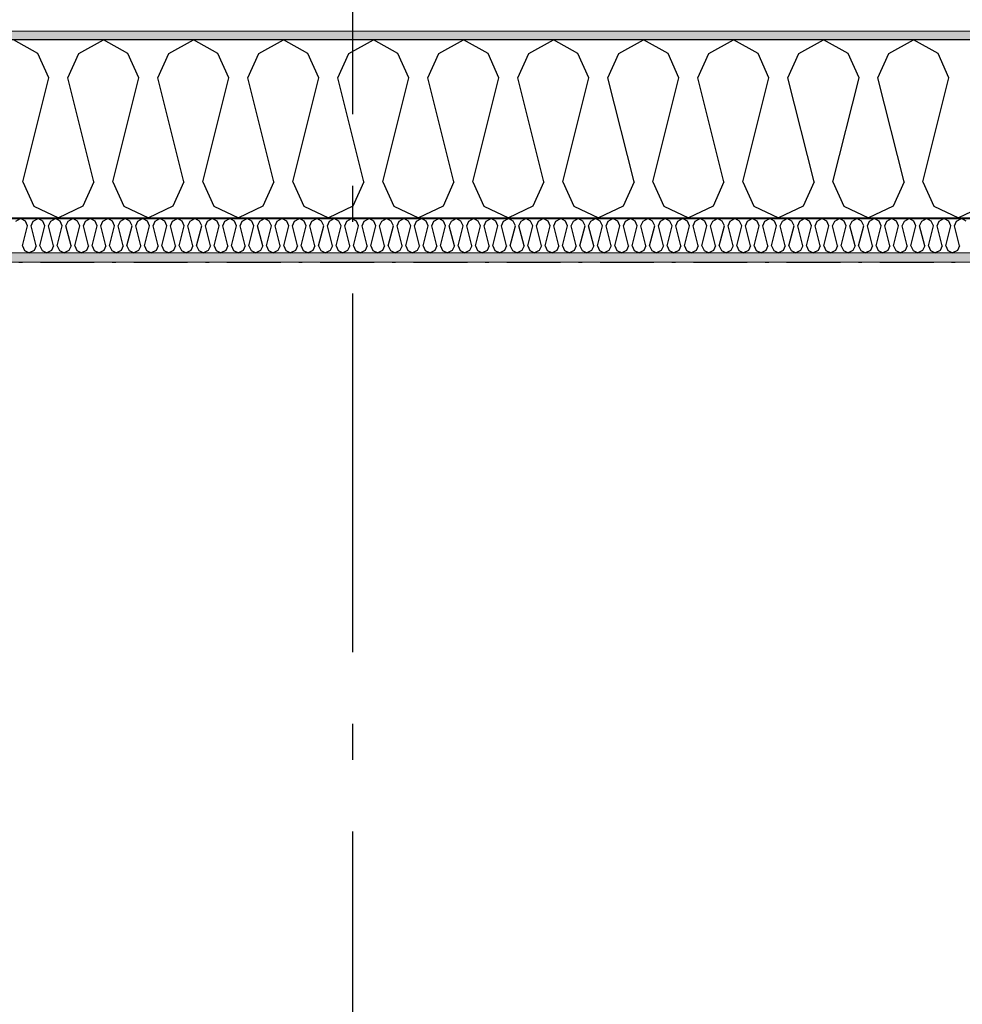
# Model space of a CAD drawing. Header units: millimetres. Extents: x -150 to 340869, y -1115 to 365939.
# Tile 81 of 193: x 297772 to 299086, y 357346 to 358719. Entities that reach past the tile are written whole.
import ezdxf
from ezdxf.enums import TextEntityAlignment as Align

# ---------------------------------------------------------------- set-up
doc = ezdxf.new("R2010")
doc.units = ezdxf.units.MM
doc.header["$LTSCALE"] = 0.5
doc.header["$MEASUREMENT"] = 0
for name, pattern in [('Akselinje', [1500, 1000, -200, 100, -200]), ('Over snittplan', [260, 150, -50, 10, -50]), ('PLINE', [0])]:
    doc.linetypes.add(name, pattern=pattern)
for name, color, linetype in [('232- Ikke-bærende yttervegger (Skravur)(Nye konstruksjoner)', 7, 'Continuous'), ('232- Ikke-bærende yttervegger(Nye konstruksjoner)', 7, 'Continuous'), ('255- Gulvoverflate(Nye konstruksjoner)', 7, 'Continuous'), ('26-- Yttertak(Nye konstruksjoner)', 7, 'Continuous'), ('82-- Modullinjer(Nye konstruksjoner)', 7, 'Continuous')]:
    doc.layers.add(name, color=color, linetype=linetype)
doc.layers.add('235- Utvendig kledning og overflate(Nye konstruksjoner)', color=7, linetype='Continuous', lineweight=0)
doc.layers.add('236- Innvendig kledning og overflate(Nye konstruksjoner)', color=7, linetype='Continuous', lineweight=0)
doc.styles.add('GENERATED_STYLE_4', font='arial.ttf')
pattern_1 = [(0, (0, 0), (0, 43.30127), [0, -25]), (0, (12.5, 21.65), (0, 43.30127), [0, -25])]

# ---------------------------------------------------------------- blocks, each defined once
blk = doc.blocks.new('*X25')
at = {"layer": '232- Ikke-bærende yttervegger (Skravur)(Nye konstruksjoner)', "linetype": 'PLINE'}
for p, q in [((297766.8, 358437.9), (297773.4, 358441.6)), ((297780, 358437.9), (297773.4, 358441.6)), ((297783, 358431.4), (297780, 358437.9)), ((297788.1, 358431.4), (297791, 358437.9)), ((297791, 358437.9), (297797.7, 358441.6)), ((297804.3, 358437.9), (297797.7, 358441.6)), ((297807.3, 358431.4), (297804.3, 358437.9)), ((297812.4, 358431.4), (297815.3, 358437.9)), ((297815.3, 358437.9), (297821.9, 358441.6)), ((297828.6, 358437.9), (297821.9, 358441.6)), ((297831.5, 358431.4), (297828.6, 358437.9)), ((297836.6, 358431.4), (297839.6, 358437.9)), ((297839.6, 358437.9), (297846.2, 358441.6)), ((297852.9, 358437.9), (297846.2, 358441.6)), ((297855.8, 358431.4), (297852.9, 358437.9)), ((297860.9, 358431.4), (297863.9, 358437.9)), ((297863.9, 358437.9), (297870.5, 358441.6)), ((297877.1, 358437.9), (297870.5, 358441.6)), ((297880.1, 358431.4), (297877.1, 358437.9)), ((297885.2, 358431.4), (297888.2, 358437.9)), ((297888.2, 358437.9), (297894.8, 358441.6)), ((297901.4, 358437.9), (297894.8, 358441.6)), ((297904.4, 358431.4), (297901.4, 358437.9)), ((297909.5, 358431.4), (297912.4, 358437.9)), ((297912.4, 358437.9), (297919.1, 358441.6)), ((297925.7, 358437.9), (297919.1, 358441.6)), ((297928.7, 358431.4), (297925.7, 358437.9)), ((297933.8, 358431.4), (297936.7, 358437.9)), ((297936.7, 358437.9), (297943.4, 358441.6)), ((297950, 358437.9), (297943.4, 358441.6)), ((297952.9, 358431.4), (297950, 358437.9)), ((297958, 358431.4), (297961, 358437.9)), ((297961, 358437.9), (297967.6, 358441.6)), ((297974.3, 358437.9), (297967.6, 358441.6)), ((297977.2, 358431.4), (297974.3, 358437.9)), ((297982.3, 358431.4), (297985.3, 358437.9)), ((297985.3, 358437.9), (297991.9, 358441.6)), ((297998.5, 358437.9), (297991.9, 358441.6)), ((298001.5, 358431.4), (297998.5, 358437.9)), ((298006.6, 358431.4), (298009.6, 358437.9)), ((298009.6, 358437.9), (298016.2, 358441.6)), ((298022.8, 358437.9), (298016.2, 358441.6)), ((298025.8, 358431.4), (298022.8, 358437.9)), ((298030.9, 358431.4), (298033.8, 358437.9)), ((298033.8, 358437.9), (298040.5, 358441.6)), ((298047.1, 358437.9), (298040.5, 358441.6)), ((298050.1, 358431.4), (298047.1, 358437.9)), ((298055.2, 358431.4), (298058.1, 358437.9)), ((298058.1, 358437.9), (298064.8, 358441.6)), ((298071.4, 358437.9), (298064.8, 358441.6)), ((298074.3, 358431.4), (298071.4, 358437.9)), ((298079.5, 358431.4), (298082.4, 358437.9)), ((298082.4, 358437.9), (298089, 358441.6)), ((298095.7, 358437.9), (298089, 358441.6)), ((298098.6, 358431.4), (298095.7, 358437.9)), ((298103.7, 358431.4), (298106.7, 358437.9)), ((298106.7, 358437.9), (298113.3, 358441.6)), ((298120, 358437.9), (298113.3, 358441.6)), ((298122.9, 358431.4), (298120, 358437.9)), ((298128, 358431.4), (298131, 358437.9)), ((298131, 358437.9), (298137.6, 358441.6)), ((298144.2, 358437.9), (298137.6, 358441.6)), ((298147.2, 358431.4), (298144.2, 358437.9)), ((298152.3, 358431.4), (298155.3, 358437.9)), ((298155.3, 358437.9), (298161.9, 358441.6)), ((298168.5, 358437.9), (298161.9, 358441.6)), ((298171.5, 358431.4), (298168.5, 358437.9)), ((298176.6, 358431.4), (298179.5, 358437.9)), ((298179.5, 358437.9), (298186.2, 358441.6)), ((298192.8, 358437.9), (298186.2, 358441.6)), ((298195.8, 358431.4), (298192.8, 358437.9)), ((298200.9, 358431.4), (298203.8, 358437.9)), ((298203.8, 358437.9), (298210.4, 358441.6)), ((298217.1, 358437.9), (298210.4, 358441.6)), ((298220, 358431.4), (298217.1, 358437.9)), ((298225.1, 358431.4), (298228.1, 358437.9)), ((298228.1, 358437.9), (298234.7, 358441.6)), ((298241.4, 358437.9), (298234.7, 358441.6)), ((298244.3, 358431.4), (298241.4, 358437.9)), ((298249.4, 358431.4), (298252.4, 358437.9)), ((298252.4, 358437.9), (298259, 358441.6)), ((298265.6, 358437.9), (298259, 358441.6)), ((298268.6, 358431.4), (298265.6, 358437.9)), ((298273.7, 358431.4), (298276.7, 358437.9)), ((298276.7, 358437.9), (298283.3, 358441.6)), ((298289.9, 358437.9), (298283.3, 358441.6)), ((298292.9, 358431.4), (298289.9, 358437.9)), ((298298, 358431.4), (298300.9, 358437.9)), ((298300.9, 358437.9), (298307.6, 358441.6)), ((298314.2, 358437.9), (298307.6, 358441.6)), ((298317.2, 358431.4), (298314.2, 358437.9)), ((298322.3, 358431.4), (298325.2, 358437.9)), ((298325.2, 358437.9), (298331.9, 358441.6)), ((298338.5, 358437.9), (298331.9, 358441.6)), ((298341.4, 358431.4), (298338.5, 358437.9)), ((298346.5, 358431.4), (298349.5, 358437.9)), ((298349.5, 358437.9), (298356.1, 358441.6)), ((298362.8, 358437.9), (298356.1, 358441.6)), ((298365.7, 358431.4), (298362.8, 358437.9)), ((298370.8, 358431.4), (298373.8, 358437.9)), ((298373.8, 358437.9), (298380.4, 358441.6)), ((298387, 358437.9), (298380.4, 358441.6)), ((298390, 358431.4), (298387, 358437.9)), ((298395.1, 358431.4), (298398.1, 358437.9)), ((298398.1, 358437.9), (298404.7, 358441.6)), ((298411.3, 358437.9), (298404.7, 358441.6)), ((298414.3, 358431.4), (298411.3, 358437.9)), ((298419.4, 358431.4), (298422.3, 358437.9)), ((298422.3, 358437.9), (298429, 358441.6)), ((298435.6, 358437.9), (298429, 358441.6)), ((298438.6, 358431.4), (298435.6, 358437.9)), ((298443.7, 358431.4), (298446.6, 358437.9)), ((298446.6, 358437.9), (298453.3, 358441.6)), ((298459.9, 358437.9), (298453.3, 358441.6)), ((298462.9, 358431.4), (298459.9, 358437.9)), ((298468, 358431.4), (298470.9, 358437.9)), ((298470.9, 358437.9), (298477.5, 358441.6)), ((298484.2, 358437.9), (298477.5, 358441.6)), ((298487.1, 358431.4), (298484.2, 358437.9)), ((298492.2, 358431.4), (298495.2, 358437.9)), ((298495.2, 358437.9), (298501.8, 358441.6)), ((298508.5, 358437.9), (298501.8, 358441.6)), ((298511.4, 358431.4), (298508.5, 358437.9)), ((298516.5, 358431.4), (298519.5, 358437.9)), ((298519.5, 358437.9), (298526.1, 358441.6)), ((298532.7, 358437.9), (298526.1, 358441.6)), ((298535.7, 358431.4), (298532.7, 358437.9)), ((298540.8, 358431.4), (298543.8, 358437.9)), ((298543.8, 358437.9), (298550.4, 358441.6)), ((298557, 358437.9), (298550.4, 358441.6)), ((298560, 358431.4), (298557, 358437.9)), ((298565.1, 358431.4), (298568, 358437.9)), ((298568, 358437.9), (298574.7, 358441.6)), ((298581.3, 358437.9), (298574.7, 358441.6)), ((298584.3, 358431.4), (298581.3, 358437.9)), ((298589.4, 358431.4), (298592.3, 358437.9)), ((298592.3, 358437.9), (298598.9, 358441.6)), ((298605.6, 358437.9), (298598.9, 358441.6)), ((298608.5, 358431.4), (298605.6, 358437.9)), ((298613.6, 358431.4), (298616.6, 358437.9)), ((298616.6, 358437.9), (298623.2, 358441.6)), ((298629.9, 358437.9), (298623.2, 358441.6)), ((298632.8, 358431.4), (298629.9, 358437.9)), ((298637.9, 358431.4), (298640.9, 358437.9)), ((298640.9, 358437.9), (298647.5, 358441.6)), ((298654.1, 358437.9), (298647.5, 358441.6)), ((298657.1, 358431.4), (298654.1, 358437.9)), ((298662.2, 358431.4), (298665.2, 358437.9)), ((298665.2, 358437.9), (298671.8, 358441.6)), ((298678.4, 358437.9), (298671.8, 358441.6)), ((298681.4, 358431.4), (298678.4, 358437.9)), ((298686.5, 358431.4), (298689.4, 358437.9)), ((298689.4, 358437.9), (298696.1, 358441.6)), ((298702.7, 358437.9), (298696.1, 358441.6)), ((298705.7, 358431.4), (298702.7, 358437.9)), ((298710.8, 358431.4), (298713.7, 358437.9)), ((298713.7, 358437.9), (298720.4, 358441.6)), ((298727, 358437.9), (298720.4, 358441.6)), ((298729.9, 358431.4), (298727, 358437.9)), ((298735, 358431.4), (298738, 358437.9)), ((298738, 358437.9), (298744.6, 358441.6)), ((298751.3, 358437.9), (298744.6, 358441.6)), ((298754.2, 358431.4), (298751.3, 358437.9)), ((298759.3, 358431.4), (298762.3, 358437.9)), ((298762.3, 358437.9), (298768.9, 358441.6)), ((298775.5, 358437.9), (298768.9, 358441.6)), ((298778.5, 358431.4), (298775.5, 358437.9)), ((298783.6, 358431.4), (298786.6, 358437.9)), ((298786.6, 358437.9), (298793.2, 358441.6)), ((298799.8, 358437.9), (298793.2, 358441.6)), ((298802.8, 358431.4), (298799.8, 358437.9)), ((298807.9, 358431.4), (298810.8, 358437.9)), ((298810.8, 358437.9), (298817.5, 358441.6)), ((298824.1, 358437.9), (298817.5, 358441.6)), ((298827.1, 358431.4), (298824.1, 358437.9)), ((298832.2, 358431.4), (298835.1, 358437.9)), ((298835.1, 358437.9), (298841.8, 358441.6)), ((298848.4, 358437.9), (298841.8, 358441.6)), ((298851.4, 358431.4), (298848.4, 358437.9)), ((298856.5, 358431.4), (298859.4, 358437.9)), ((298859.4, 358437.9), (298866, 358441.6)), ((298872.7, 358437.9), (298866, 358441.6)), ((298875.6, 358431.4), (298872.7, 358437.9)), ((298880.7, 358431.4), (298883.7, 358437.9)), ((298883.7, 358437.9), (298890.3, 358441.6)), ((298897, 358437.9), (298890.3, 358441.6)), ((298899.9, 358431.4), (298897, 358437.9)), ((298905, 358431.4), (298908, 358437.9)), ((298908, 358437.9), (298914.6, 358441.6)), ((298921.2, 358437.9), (298914.6, 358441.6)), ((298924.2, 358431.4), (298921.2, 358437.9)), ((298929.3, 358431.4), (298932.3, 358437.9)), ((298932.3, 358437.9), (298938.9, 358441.6)), ((298945.5, 358437.9), (298938.9, 358441.6)), ((298948.5, 358431.4), (298945.5, 358437.9)), ((298953.6, 358431.4), (298956.5, 358437.9)), ((298956.5, 358437.9), (298963.2, 358441.6)), ((298969.8, 358437.9), (298963.2, 358441.6)), ((298972.8, 358431.4), (298969.8, 358437.9)), ((298977.9, 358431.4), (298980.8, 358437.9)), ((298980.8, 358437.9), (298987.4, 358441.6)), ((298994.1, 358437.9), (298987.4, 358441.6)), ((298997, 358431.4), (298994.1, 358437.9)), ((299002.1, 358431.4), (299005.1, 358437.9)), ((299005.1, 358437.9), (299011.7, 358441.6)), ((299018.4, 358437.9), (299011.7, 358441.6)), ((299021.3, 358431.4), (299018.4, 358437.9)), ((299026.4, 358431.4), (299029.4, 358437.9)), ((299029.4, 358437.9), (299036, 358441.6)), ((299042.6, 358437.9), (299036, 358441.6)), ((299045.6, 358431.4), (299042.6, 358437.9)), ((299050.7, 358431.4), (299053.7, 358437.9)), ((299053.7, 358437.9), (299060.3, 358441.6)), ((299066.9, 358437.9), (299060.3, 358441.6)), ((299069.9, 358431.4), (299066.9, 358437.9)), ((299075, 358431.4), (299077.9, 358437.9)), ((299077.9, 358437.9), (299084.6, 358441.6)), ((299091.2, 358437.9), (299084.6, 358441.6)), ((297775.9, 358403.3), (297783, 358431.4)), ((297795.1, 358403.3), (297788.1, 358431.4)), ((297800.2, 358403.3), (297807.3, 358431.4)), ((297819.4, 358403.3), (297812.4, 358431.4)), ((297824.5, 358403.3), (297831.5, 358431.4)), ((297843.7, 358403.3), (297836.6, 358431.4)), ((297848.8, 358403.3), (297855.8, 358431.4)), ((297868, 358403.3), (297860.9, 358431.4)), ((297873.1, 358403.3), (297880.1, 358431.4)), ((297892.2, 358403.3), (297885.2, 358431.4)), ((297897.3, 358403.3), (297904.4, 358431.4)), ((297916.5, 358403.3), (297909.5, 358431.4)), ((297921.6, 358403.3), (297928.7, 358431.4)), ((297940.8, 358403.3), (297933.8, 358431.4)), ((297945.9, 358403.3), (297952.9, 358431.4)), ((297965.1, 358403.3), (297958, 358431.4)), ((297970.2, 358403.3), (297977.2, 358431.4)), ((297989.4, 358403.3), (297982.3, 358431.4)), ((297994.5, 358403.3), (298001.5, 358431.4)), ((298013.6, 358403.3), (298006.6, 358431.4)), ((298018.7, 358403.3), (298025.8, 358431.4)), ((298037.9, 358403.3), (298030.9, 358431.4)), ((298043, 358403.3), (298050.1, 358431.4)), ((298062.2, 358403.3), (298055.2, 358431.4)), ((298067.3, 358403.3), (298074.3, 358431.4)), ((298086.5, 358403.3), (298079.5, 358431.4)), ((298091.6, 358403.3), (298098.6, 358431.4)), ((298110.8, 358403.3), (298103.7, 358431.4)), ((298115.9, 358403.3), (298122.9, 358431.4)), ((298135.1, 358403.3), (298128, 358431.4)), ((298140.2, 358403.3), (298147.2, 358431.4)), ((298159.3, 358403.3), (298152.3, 358431.4)), ((298164.4, 358403.3), (298171.5, 358431.4)), ((298183.6, 358403.3), (298176.6, 358431.4)), ((298188.7, 358403.3), (298195.8, 358431.4)), ((298207.9, 358403.3), (298200.9, 358431.4)), ((298213, 358403.3), (298220, 358431.4)), ((298232.2, 358403.3), (298225.1, 358431.4)), ((298237.3, 358403.3), (298244.3, 358431.4)), ((298256.5, 358403.3), (298249.4, 358431.4)), ((298261.6, 358403.3), (298268.6, 358431.4)), ((298280.7, 358403.3), (298273.7, 358431.4)), ((298285.8, 358403.3), (298292.9, 358431.4)), ((298305, 358403.3), (298298, 358431.4)), ((298310.1, 358403.3), (298317.2, 358431.4)), ((298329.3, 358403.3), (298322.3, 358431.4)), ((298334.4, 358403.3), (298341.4, 358431.4)), ((298353.6, 358403.3), (298346.5, 358431.4)), ((298358.7, 358403.3), (298365.7, 358431.4)), ((298377.9, 358403.3), (298370.8, 358431.4)), ((298383, 358403.3), (298390, 358431.4)), ((298402.1, 358403.3), (298395.1, 358431.4)), ((298407.2, 358403.3), (298414.3, 358431.4)), ((298426.4, 358403.3), (298419.4, 358431.4)), ((298431.5, 358403.3), (298438.6, 358431.4)), ((298450.7, 358403.3), (298443.7, 358431.4)), ((298455.8, 358403.3), (298462.9, 358431.4)), ((298475, 358403.3), (298468, 358431.4)), ((298480.1, 358403.3), (298487.1, 358431.4)), ((298499.3, 358403.3), (298492.2, 358431.4)), ((298504.4, 358403.3), (298511.4, 358431.4)), ((298523.6, 358403.3), (298516.5, 358431.4)), ((298528.7, 358403.3), (298535.7, 358431.4)), ((298547.8, 358403.3), (298540.8, 358431.4)), ((298552.9, 358403.3), (298560, 358431.4)), ((298572.1, 358403.3), (298565.1, 358431.4)), ((298577.2, 358403.3), (298584.3, 358431.4)), ((298596.4, 358403.3), (298589.4, 358431.4)), ((298601.5, 358403.3), (298608.5, 358431.4)), ((298620.7, 358403.3), (298613.6, 358431.4)), ((298625.8, 358403.3), (298632.8, 358431.4)), ((298645, 358403.3), (298637.9, 358431.4)), ((298650.1, 358403.3), (298657.1, 358431.4)), ((298669.2, 358403.3), (298662.2, 358431.4)), ((298674.3, 358403.3), (298681.4, 358431.4)), ((298693.5, 358403.3), (298686.5, 358431.4)), ((298698.6, 358403.3), (298705.7, 358431.4)), ((298717.8, 358403.3), (298710.8, 358431.4)), ((298722.9, 358403.3), (298729.9, 358431.4)), ((298742.1, 358403.3), (298735, 358431.4)), ((298747.2, 358403.3), (298754.2, 358431.4)), ((298766.4, 358403.3), (298759.3, 358431.4)), ((298771.5, 358403.3), (298778.5, 358431.4)), ((298790.6, 358403.3), (298783.6, 358431.4)), ((298795.7, 358403.3), (298802.8, 358431.4)), ((298814.9, 358403.3), (298807.9, 358431.4)), ((298820, 358403.3), (298827.1, 358431.4)), ((298839.2, 358403.3), (298832.2, 358431.4)), ((298844.3, 358403.3), (298851.4, 358431.4)), ((298863.5, 358403.3), (298856.5, 358431.4)), ((298868.6, 358403.3), (298875.6, 358431.4)), ((298887.8, 358403.3), (298880.7, 358431.4)), ((298892.9, 358403.3), (298899.9, 358431.4)), ((298912.1, 358403.3), (298905, 358431.4)), ((298917.2, 358403.3), (298924.2, 358431.4)), ((298936.3, 358403.3), (298929.3, 358431.4)), ((298941.4, 358403.3), (298948.5, 358431.4)), ((298960.6, 358403.3), (298953.6, 358431.4)), ((298965.7, 358403.3), (298972.8, 358431.4)), ((298984.9, 358403.3), (298977.9, 358431.4)), ((298990, 358403.3), (298997, 358431.4)), ((299009.2, 358403.3), (299002.1, 358431.4)), ((299014.3, 358403.3), (299021.3, 358431.4)), ((299033.5, 358403.3), (299026.4, 358431.4)), ((299038.6, 358403.3), (299045.6, 358431.4)), ((299057.7, 358403.3), (299050.7, 358431.4)), ((299062.8, 358403.3), (299069.9, 358431.4)), ((299082, 358403.3), (299075, 358431.4)), ((297775.9, 358403.3), (297778.9, 358396.8)), ((297778.9, 358396.8), (297785.5, 358393.6)), ((297792.2, 358396.8), (297785.5, 358393.6)), ((297795.1, 358403.3), (297792.2, 358396.8)), ((297800.2, 358403.3), (297803.2, 358396.8)), ((297803.2, 358396.8), (297809.8, 358393.6)), ((297816.4, 358396.8), (297809.8, 358393.6)), ((297819.4, 358403.3), (297816.4, 358396.8)), ((297824.5, 358403.3), (297827.5, 358396.8)), ((297827.5, 358396.8), (297834.1, 358393.6)), ((297840.7, 358396.8), (297834.1, 358393.6)), ((297843.7, 358403.3), (297840.7, 358396.8)), ((297848.8, 358403.3), (297851.7, 358396.8)), ((297851.7, 358396.8), (297858.4, 358393.6)), ((297865, 358396.8), (297858.4, 358393.6)), ((297868, 358403.3), (297865, 358396.8)), ((297873.1, 358403.3), (297876, 358396.8)), ((297876, 358396.8), (297882.7, 358393.6)), ((297889.3, 358396.8), (297882.7, 358393.6)), ((297892.2, 358403.3), (297889.3, 358396.8)), ((297897.3, 358403.3), (297900.3, 358396.8)), ((297900.3, 358396.8), (297906.9, 358393.6)), ((297913.6, 358396.8), (297906.9, 358393.6)), ((297916.5, 358403.3), (297913.6, 358396.8)), ((297921.6, 358403.3), (297924.6, 358396.8)), ((297924.6, 358396.8), (297931.2, 358393.6)), ((297937.8, 358396.8), (297931.2, 358393.6)), ((297940.8, 358403.3), (297937.8, 358396.8)), ((297945.9, 358403.3), (297948.9, 358396.8)), ((297948.9, 358396.8), (297955.5, 358393.6)), ((297962.1, 358396.8), (297955.5, 358393.6)), ((297965.1, 358403.3), (297962.1, 358396.8)), ((297970.2, 358403.3), (297973.1, 358396.8)), ((297973.1, 358396.8), (297979.8, 358393.6)), ((297986.4, 358396.8), (297979.8, 358393.6)), ((297989.4, 358403.3), (297986.4, 358396.8)), ((297994.5, 358403.3), (297997.4, 358396.8)), ((297997.4, 358396.8), (298004.1, 358393.6)), ((298010.7, 358396.8), (298004.1, 358393.6)), ((298013.6, 358403.3), (298010.7, 358396.8)), ((298018.7, 358403.3), (298021.7, 358396.8)), ((298021.7, 358396.8), (298028.3, 358393.6)), ((298035, 358396.8), (298028.3, 358393.6)), ((298037.9, 358403.3), (298035, 358396.8)), ((298043, 358403.3), (298046, 358396.8)), ((298046, 358396.8), (298052.6, 358393.6)), ((298059.3, 358396.8), (298052.6, 358393.6)), ((298062.2, 358403.3), (298059.3, 358396.8)), ((298067.3, 358403.3), (298070.3, 358396.8)), ((298070.3, 358396.8), (298076.9, 358393.6)), ((298083.5, 358396.8), (298076.9, 358393.6)), ((298086.5, 358403.3), (298083.5, 358396.8)), ((298091.6, 358403.3), (298094.6, 358396.8)), ((298094.6, 358396.8), (298101.2, 358393.6)), ((298107.8, 358396.8), (298101.2, 358393.6)), ((298110.8, 358403.3), (298107.8, 358396.8)), ((298115.9, 358403.3), (298118.8, 358396.8)), ((298118.8, 358396.8), (298125.5, 358393.6)), ((298132.1, 358396.8), (298125.5, 358393.6)), ((298135.1, 358403.3), (298132.1, 358396.8)), ((298140.2, 358403.3), (298143.1, 358396.8)), ((298143.1, 358396.8), (298149.7, 358393.6)), ((298156.4, 358396.8), (298149.7, 358393.6)), ((298159.3, 358403.3), (298156.4, 358396.8)), ((298164.4, 358403.3), (298167.4, 358396.8)), ((298167.4, 358396.8), (298174, 358393.6)), ((298180.7, 358396.8), (298174, 358393.6)), ((298183.6, 358403.3), (298180.7, 358396.8)), ((298188.7, 358403.3), (298191.7, 358396.8)), ((298191.7, 358396.8), (298198.3, 358393.6)), ((298204.9, 358396.8), (298198.3, 358393.6)), ((298207.9, 358403.3), (298204.9, 358396.8)), ((298213, 358403.3), (298216, 358396.8)), ((298216, 358396.8), (298222.6, 358393.6)), ((298229.2, 358396.8), (298222.6, 358393.6)), ((298232.2, 358403.3), (298229.2, 358396.8)), ((298237.3, 358403.3), (298240.2, 358396.8)), ((298240.2, 358396.8), (298246.9, 358393.6)), ((298253.5, 358396.8), (298246.9, 358393.6)), ((298256.5, 358403.3), (298253.5, 358396.8)), ((298261.6, 358403.3), (298264.5, 358396.8)), ((298264.5, 358396.8), (298271.2, 358393.6)), ((298277.8, 358396.8), (298271.2, 358393.6)), ((298280.7, 358403.3), (298277.8, 358396.8)), ((298285.8, 358403.3), (298288.8, 358396.8)), ((298288.8, 358396.8), (298295.4, 358393.6)), ((298302.1, 358396.8), (298295.4, 358393.6)), ((298305, 358403.3), (298302.1, 358396.8)), ((298310.1, 358403.3), (298313.1, 358396.8)), ((298313.1, 358396.8), (298319.7, 358393.6)), ((298326.3, 358396.8), (298319.7, 358393.6)), ((298329.3, 358403.3), (298326.3, 358396.8)), ((298334.4, 358403.3), (298337.4, 358396.8)), ((298337.4, 358396.8), (298344, 358393.6)), ((298350.6, 358396.8), (298344, 358393.6)), ((298353.6, 358403.3), (298350.6, 358396.8)), ((298358.7, 358403.3), (298361.6, 358396.8)), ((298361.6, 358396.8), (298368.3, 358393.6)), ((298374.9, 358396.8), (298368.3, 358393.6)), ((298377.9, 358403.3), (298374.9, 358396.8)), ((298383, 358403.3), (298385.9, 358396.8)), ((298385.9, 358396.8), (298392.6, 358393.6)), ((298399.2, 358396.8), (298392.6, 358393.6)), ((298402.1, 358403.3), (298399.2, 358396.8)), ((298407.2, 358403.3), (298410.2, 358396.8)), ((298410.2, 358396.8), (298416.8, 358393.6)), ((298423.5, 358396.8), (298416.8, 358393.6)), ((298426.4, 358403.3), (298423.5, 358396.8)), ((298431.5, 358403.3), (298434.5, 358396.8)), ((298434.5, 358396.8), (298441.1, 358393.6)), ((298447.8, 358396.8), (298441.1, 358393.6)), ((298450.7, 358403.3), (298447.8, 358396.8)), ((298455.8, 358403.3), (298458.8, 358396.8)), ((298458.8, 358396.8), (298465.4, 358393.6)), ((298472, 358396.8), (298465.4, 358393.6)), ((298475, 358403.3), (298472, 358396.8)), ((298480.1, 358403.3), (298483.1, 358396.8)), ((298483.1, 358396.8), (298489.7, 358393.6)), ((298496.3, 358396.8), (298489.7, 358393.6)), ((298499.3, 358403.3), (298496.3, 358396.8)), ((298504.4, 358403.3), (298507.3, 358396.8)), ((298507.3, 358396.8), (298514, 358393.6)), ((298520.6, 358396.8), (298514, 358393.6)), ((298523.6, 358403.3), (298520.6, 358396.8)), ((298528.7, 358403.3), (298531.6, 358396.8)), ((298531.6, 358396.8), (298538.2, 358393.6)), ((298544.9, 358396.8), (298538.2, 358393.6)), ((298547.8, 358403.3), (298544.9, 358396.8)), ((298552.9, 358403.3), (298555.9, 358396.8)), ((298555.9, 358396.8), (298562.5, 358393.6)), ((298569.2, 358396.8), (298562.5, 358393.6)), ((298572.1, 358403.3), (298569.2, 358396.8)), ((298577.2, 358403.3), (298580.2, 358396.8)), ((298580.2, 358396.8), (298586.8, 358393.6)), ((298593.4, 358396.8), (298586.8, 358393.6)), ((298596.4, 358403.3), (298593.4, 358396.8)), ((298601.5, 358403.3), (298604.5, 358396.8)), ((298604.5, 358396.8), (298611.1, 358393.6)), ((298617.7, 358396.8), (298611.1, 358393.6)), ((298620.7, 358403.3), (298617.7, 358396.8)), ((298625.8, 358403.3), (298628.7, 358396.8)), ((298628.7, 358396.8), (298635.4, 358393.6)), ((298642, 358396.8), (298635.4, 358393.6)), ((298645, 358403.3), (298642, 358396.8)), ((298650.1, 358403.3), (298653, 358396.8)), ((298653, 358396.8), (298659.7, 358393.6)), ((298666.3, 358396.8), (298659.7, 358393.6)), ((298669.2, 358403.3), (298666.3, 358396.8)), ((298674.3, 358403.3), (298677.3, 358396.8)), ((298677.3, 358396.8), (298683.9, 358393.6)), ((298690.6, 358396.8), (298683.9, 358393.6)), ((298693.5, 358403.3), (298690.6, 358396.8)), ((298698.6, 358403.3), (298701.6, 358396.8)), ((298701.6, 358396.8), (298708.2, 358393.6)), ((298714.8, 358396.8), (298708.2, 358393.6)), ((298717.8, 358403.3), (298714.8, 358396.8)), ((298722.9, 358403.3), (298725.9, 358396.8)), ((298725.9, 358396.8), (298732.5, 358393.6)), ((298739.1, 358396.8), (298732.5, 358393.6)), ((298742.1, 358403.3), (298739.1, 358396.8)), ((298747.2, 358403.3), (298750.1, 358396.8)), ((298750.1, 358396.8), (298756.8, 358393.6)), ((298763.4, 358396.8), (298756.8, 358393.6)), ((298766.4, 358403.3), (298763.4, 358396.8)), ((298771.5, 358403.3), (298774.4, 358396.8)), ((298774.4, 358396.8), (298781.1, 358393.6)), ((298787.7, 358396.8), (298781.1, 358393.6)), ((298790.6, 358403.3), (298787.7, 358396.8)), ((298795.7, 358403.3), (298798.7, 358396.8)), ((298798.7, 358396.8), (298805.3, 358393.6)), ((298812, 358396.8), (298805.3, 358393.6)), ((298814.9, 358403.3), (298812, 358396.8)), ((298820, 358403.3), (298823, 358396.8)), ((298823, 358396.8), (298829.6, 358393.6)), ((298836.3, 358396.8), (298829.6, 358393.6)), ((298839.2, 358403.3), (298836.3, 358396.8)), ((298844.3, 358403.3), (298847.3, 358396.8)), ((298847.3, 358396.8), (298853.9, 358393.6)), ((298860.5, 358396.8), (298853.9, 358393.6)), ((298863.5, 358403.3), (298860.5, 358396.8)), ((298868.6, 358403.3), (298871.6, 358396.8)), ((298871.6, 358396.8), (298878.2, 358393.6)), ((298884.8, 358396.8), (298878.2, 358393.6)), ((298887.8, 358403.3), (298884.8, 358396.8)), ((298892.9, 358403.3), (298895.8, 358396.8)), ((298895.8, 358396.8), (298902.5, 358393.6)), ((298909.1, 358396.8), (298902.5, 358393.6)), ((298912.1, 358403.3), (298909.1, 358396.8)), ((298917.2, 358403.3), (298920.1, 358396.8)), ((298920.1, 358396.8), (298926.7, 358393.6)), ((298933.4, 358396.8), (298926.7, 358393.6)), ((298936.3, 358403.3), (298933.4, 358396.8)), ((298941.4, 358403.3), (298944.4, 358396.8)), ((298944.4, 358396.8), (298951, 358393.6)), ((298957.7, 358396.8), (298951, 358393.6)), ((298960.6, 358403.3), (298957.7, 358396.8)), ((298965.7, 358403.3), (298968.7, 358396.8)), ((298968.7, 358396.8), (298975.3, 358393.6)), ((298981.9, 358396.8), (298975.3, 358393.6)), ((298984.9, 358403.3), (298981.9, 358396.8)), ((298990, 358403.3), (298993, 358396.8)), ((298993, 358396.8), (298999.6, 358393.6)), ((299006.2, 358396.8), (298999.6, 358393.6)), ((299009.2, 358403.3), (299006.2, 358396.8)), ((299014.3, 358403.3), (299017.2, 358396.8)), ((299017.2, 358396.8), (299023.9, 358393.6)), ((299030.5, 358396.8), (299023.9, 358393.6)), ((299033.5, 358403.3), (299030.5, 358396.8)), ((299038.6, 358403.3), (299041.5, 358396.8)), ((299041.5, 358396.8), (299048.2, 358393.6)), ((299054.8, 358396.8), (299048.2, 358393.6)), ((299057.7, 358403.3), (299054.8, 358396.8)), ((299062.8, 358403.3), (299065.8, 358396.8)), ((299065.8, 358396.8), (299072.4, 358393.6)), ((299079.1, 358396.8), (299072.4, 358393.6)), ((299082, 358403.3), (299079.1, 358396.8))]:
    blk.add_line(p, q, dxfattribs=at)
blk = doc.blocks.new('*X27')
at = {"layer": '232- Ikke-bærende yttervegger (Skravur)(Nye konstruksjoner)', "linetype": 'PLINE'}
for p, q in [((297797.5, 358671.5), (297763.3, 358690.6)), ((297854.5, 358671.5), (297888.7, 358690.6)), ((297923, 358671.5), (297888.7, 358690.6)), ((297979.9, 358671.5), (298014.2, 358690.6)), ((298048.4, 358671.5), (298014.2, 358690.6)), ((298105.4, 358671.5), (298139.6, 358690.6)), ((298173.9, 358671.5), (298139.6, 358690.6)), ((298230.8, 358671.5), (298265.1, 358690.6)), ((298299.3, 358671.5), (298265.1, 358690.6)), ((298356.3, 358671.5), (298390.5, 358690.6)), ((298424.8, 358671.5), (298390.5, 358690.6)), ((298481.7, 358671.5), (298516, 358690.6)), ((298550.2, 358671.5), (298516, 358690.6)), ((298607.2, 358671.5), (298641.4, 358690.6)), ((298675.7, 358671.5), (298641.4, 358690.6)), ((298732.6, 358671.5), (298766.9, 358690.6)), ((298801.2, 358671.5), (298766.9, 358690.6)), ((298858.1, 358671.5), (298892.3, 358690.6)), ((298926.6, 358671.5), (298892.3, 358690.6)), ((298983.5, 358671.5), (299017.8, 358690.6)), ((299052.1, 358671.5), (299017.8, 358690.6)), ((297812.8, 358637.9), (297797.5, 358671.5)), ((297839.2, 358637.9), (297854.5, 358671.5)), ((297938.3, 358637.9), (297923, 358671.5)), ((297964.6, 358637.9), (297979.9, 358671.5)), ((298063.7, 358637.9), (298048.4, 358671.5)), ((298090.1, 358637.9), (298105.4, 358671.5)), ((298189.2, 358637.9), (298173.9, 358671.5)), ((298215.5, 358637.9), (298230.8, 358671.5)), ((298314.6, 358637.9), (298299.3, 358671.5)), ((298341, 358637.9), (298356.3, 358671.5)), ((298440.1, 358637.9), (298424.8, 358671.5)), ((298466.4, 358637.9), (298481.7, 358671.5)), ((298565.5, 358637.9), (298550.2, 358671.5)), ((298591.9, 358637.9), (298607.2, 358671.5)), ((298691, 358637.9), (298675.7, 358671.5)), ((298717.3, 358637.9), (298732.6, 358671.5)), ((298816.4, 358637.9), (298801.2, 358671.5)), ((298842.8, 358637.9), (298858.1, 358671.5)), ((298941.9, 358637.9), (298926.6, 358671.5)), ((298968.3, 358637.9), (298983.5, 358671.5)), ((299067.3, 358637.9), (299052.1, 358671.5)), ((297776.4, 358492.5), (297812.8, 358637.9)), ((297875.5, 358492.5), (297839.2, 358637.9)), ((297901.9, 358492.5), (297938.3, 358637.9)), ((298001, 358492.5), (297964.6, 358637.9)), ((298027.4, 358492.5), (298063.7, 358637.9)), ((298126.4, 358492.5), (298090.1, 358637.9)), ((298152.8, 358492.5), (298189.2, 358637.9)), ((298251.9, 358492.5), (298215.5, 358637.9)), ((298278.3, 358492.5), (298314.6, 358637.9)), ((298377.4, 358492.5), (298341, 358637.9)), ((298403.7, 358492.5), (298440.1, 358637.9)), ((298502.8, 358492.5), (298466.4, 358637.9)), ((298529.2, 358492.5), (298565.5, 358637.9)), ((298628.3, 358492.5), (298591.9, 358637.9)), ((298654.6, 358492.5), (298691, 358637.9)), ((298753.7, 358492.5), (298717.3, 358637.9)), ((298780.1, 358492.5), (298816.4, 358637.9)), ((298879.2, 358492.5), (298842.8, 358637.9)), ((298905.5, 358492.5), (298941.9, 358637.9)), ((299004.6, 358492.5), (298968.3, 358637.9)), ((299031, 358492.5), (299067.3, 358637.9)), ((297776.4, 358492.5), (297791.7, 358458.9)), ((297875.5, 358492.5), (297860.3, 358458.9)), ((297901.9, 358492.5), (297917.2, 358458.9)), ((298001, 358492.5), (297985.7, 358458.9)), ((298027.4, 358492.5), (298042.6, 358458.9)), ((298126.4, 358492.5), (298111.2, 358458.9)), ((298152.8, 358492.5), (298168.1, 358458.9)), ((298251.9, 358492.5), (298236.6, 358458.9)), ((298278.3, 358492.5), (298293.5, 358458.9)), ((298377.4, 358492.5), (298362.1, 358458.9)), ((298403.7, 358492.5), (298419, 358458.9)), ((298502.8, 358492.5), (298487.5, 358458.9)), ((298529.2, 358492.5), (298544.5, 358458.9)), ((298628.3, 358492.5), (298613, 358458.9)), ((298654.6, 358492.5), (298669.9, 358458.9)), ((298753.7, 358492.5), (298738.4, 358458.9)), ((298780.1, 358492.5), (298795.4, 358458.9)), ((298879.2, 358492.5), (298863.9, 358458.9)), ((298905.5, 358492.5), (298920.8, 358458.9)), ((299004.6, 358492.5), (298989.3, 358458.9)), ((299031, 358492.5), (299046.3, 358458.9)), ((297791.7, 358458.9), (297826, 358442.6)), ((297860.3, 358458.9), (297826, 358442.6)), ((297917.2, 358458.9), (297951.4, 358442.6)), ((297985.7, 358458.9), (297951.4, 358442.6)), ((298042.6, 358458.9), (298076.9, 358442.6)), ((298111.2, 358458.9), (298076.9, 358442.6)), ((298168.1, 358458.9), (298202.4, 358442.6)), ((298236.6, 358458.9), (298202.4, 358442.6)), ((298293.5, 358458.9), (298327.8, 358442.6)), ((298362.1, 358458.9), (298327.8, 358442.6)), ((298419, 358458.9), (298453.3, 358442.6)), ((298487.5, 358458.9), (298453.3, 358442.6)), ((298544.5, 358458.9), (298578.7, 358442.6)), ((298613, 358458.9), (298578.7, 358442.6)), ((298669.9, 358458.9), (298704.2, 358442.6)), ((298738.4, 358458.9), (298704.2, 358442.6)), ((298795.4, 358458.9), (298829.6, 358442.6)), ((298863.9, 358458.9), (298829.6, 358442.6)), ((298920.8, 358458.9), (298955.1, 358442.6)), ((298989.3, 358458.9), (298955.1, 358442.6)), ((299046.3, 358458.9), (299080.5, 358442.6)), ((299114.8, 358458.9), (299080.5, 358442.6))]:
    blk.add_line(p, q, dxfattribs=at)
blk = doc.blocks.new('Standard grid marker[8]', base_point=(305734.8, 358690.6))
at = {"layer": '82-- Modullinjer(Nye konstruksjoner)', "linetype": 'Akselinje'}
blk.add_line((305534.8, 358690.6), (271734.8, 358690.6), dxfattribs=at)
at = {"layer": '82-- Modullinjer(Nye konstruksjoner)', "style": 'GENERATED_STYLE_4'}
for tag, p in [('AC_MarkerText_1_1', (271409.8, 358744.3)), ('AC_MarkerText_1_0', (305859.8, 358744.3))]:
    blk.add_attdef(tag, text='', height=100, rotation=360, dxfattribs=at).set_placement(p, align=Align.TOP_CENTER)
blk = doc.blocks.new('Standard grid marker[11]', base_point=(298236, 363787.1))
at = {"layer": '82-- Modullinjer(Nye konstruksjoner)', "linetype": 'Akselinje'}
blk.add_line((298236, 363587.1), (298236, 339987.1), dxfattribs=at)
at = {"layer": '82-- Modullinjer(Nye konstruksjoner)', "style": 'GENERATED_STYLE_4'}
for tag, p in [('AC_MarkerText_1_0', (298236, 363965.3)), ('AC_MarkerText_1_1', (298236, 339715.3))]:
    blk.add_attdef(tag, text='', height=100, rotation=360, dxfattribs=at).set_placement(p, align=Align.TOP_CENTER)

msp = doc.modelspace()

# ---------------------------------------------------------------- hatches: boundary and pattern name
at = {"layer": '232- Ikke-bærende yttervegger (Skravur)(Nye konstruksjoner)', "linetype": 'Continuous'}
h = msp.add_hatch(dxfattribs=at)
h.set_pattern_fill('Prikker_tett', color=256, style=0, pattern_type=2)
h.set_pattern_definition(pattern_1)
h.paths.add_polyline_path([(277601, 358690.6), (303051, 358690.6), (303051, 358702.6), (277601, 358702.6)])
msp.add_hatch(color=256, dxfattribs=at).paths.add_polyline_path([(277850, 358441.6), (302802, 358441.6), (302802, 358442.6), (277850, 358442.6)])
h = msp.add_hatch(dxfattribs=at)
h.set_pattern_fill('Prikker_tett', color=256, style=0, pattern_type=2)
h.set_pattern_definition(pattern_1)
h.paths.add_polyline_path([(277911, 358380.6), (302741, 358380.6), (302741, 358393.6), (277911, 358393.6)])

# ---------------------------------------------------------------- linework, layer by layer
at = {"layer": '232- Ikke-bærende yttervegger(Nye konstruksjoner)', "linetype": 'PLINE'}
for p, q in [((302803, 358690.6), (277849, 358690.6)), ((277850, 358442.6), (302803, 358442.6)), ((277898, 358441.6), (302802, 358441.6))]:
    msp.add_line(p, q, dxfattribs=at)
at = {"layer": '232- Ikke-bærende yttervegger(Nye konstruksjoner)', "linetype": 'Over snittplan', "flags": 128}
msp.add_lwpolyline([(277911, 358380.6), (302741, 358380.6)], dxfattribs=at)
at = {"layer": '235- Utvendig kledning og overflate(Nye konstruksjoner)', "linetype": 'PLINE'}
msp.add_line((303051, 358702.6), (277601, 358702.6), dxfattribs=at)
at = {"layer": '236- Innvendig kledning og overflate(Nye konstruksjoner)', "linetype": 'PLINE'}
msp.add_line((277911, 358393.6), (302754, 358393.6), dxfattribs=at)
at = {"layer": '236- Innvendig kledning og overflate(Nye konstruksjoner)', "linetype": 'PLINE', "flags": 128}
msp.add_lwpolyline([(277911, 358380.6), (302741, 358380.6)], dxfattribs=at)
at = {"layer": '255- Gulvoverflate(Nye konstruksjoner)', "linetype": 'PLINE', "flags": 128}
msp.add_lwpolyline([(277601, 349570.7), (277601, 347770.7), (285893, 347770.7), (294243, 347770.7), (303051, 347770.7), (303051, 349570.7), (303051, 358690.6), (277601, 358690.6), (277601, 354890.6)], close=True, dxfattribs=at)
at = {"layer": '26-- Yttertak(Nye konstruksjoner)', "linetype": 'PLINE', "flags": 128}
msp.add_lwpolyline([(277601, 358690.6), (277601.1, 356779.6), (303051, 356780.6), (303051, 358690.6)], close=True, dxfattribs=at)

# ---------------------------------------------------------------- block references
at = {"layer": '232- Ikke-bærende yttervegger(Nye konstruksjoner)'}
for name in ['*X27', '*X25']:
    msp.add_blockref(name, (0, 0), dxfattribs=at)
at = {"layer": '82-- Modullinjer(Nye konstruksjoner)', "linetype": 'PLINE'}
for name, p in [('Standard grid marker[11]', (298236, 363787.1)), ('Standard grid marker[8]', (305734.8, 358690.6))]:
    msp.add_blockref(name, p, dxfattribs=at)

doc.saveas('drawing.dxf')
